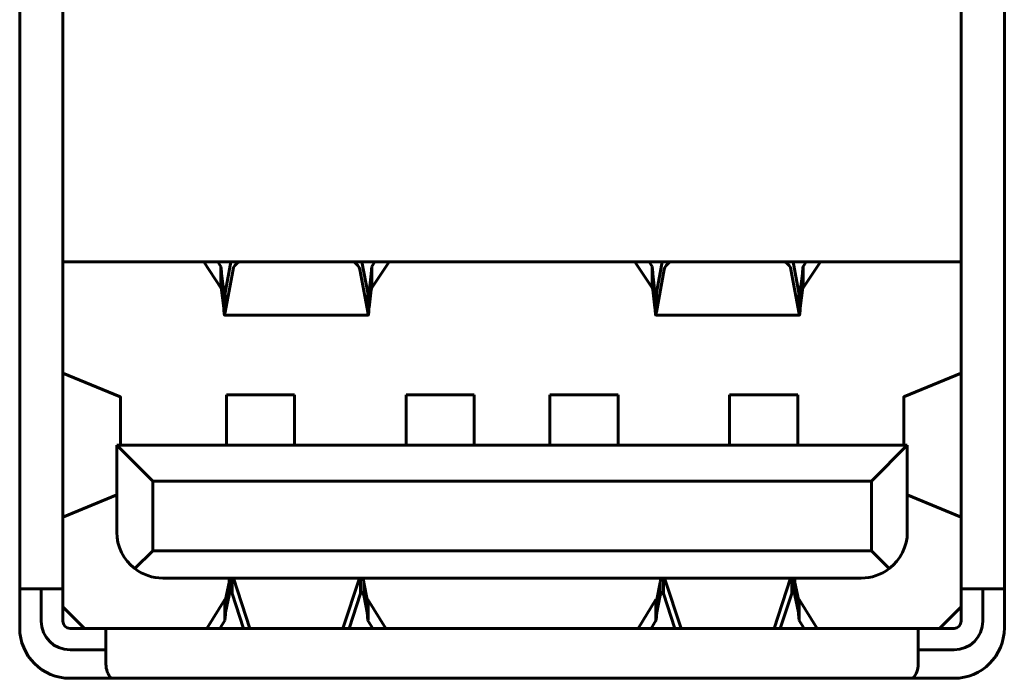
# Model space of a CAD drawing. Header units: millimetres. Extents: x -112 to 98, y -171 to 88.
# Tile 21 of 129: x -56 to -42, y -5 to 4. Entities that reach past the tile are written whole.
import ezdxf

# ---------------------------------------------------------------- set-up
doc = ezdxf.new("R2010")
doc.units = ezdxf.units.MM
doc.linetypes.add('K5LT32768', pattern=[0])

msp = doc.modelspace()

# ---------------------------------------------------------------- linework, layer by layer
at = {"color": 150, "linetype": 'K5LT32768', "lineweight": 60, "true_color": 0x0080ff}
for p, q in [((-56.113, -4.735), (-56.113, 8.685)), ((-56.113, -4.735), (-56.113, 8.685)), ((-42.413, 8.685), (-42.413, -4.735)), ((-42.413, 8.685), (-42.413, -4.735)), ((-55.513, 8.31), (-55.513, 3.706)), ((-55.513, 8.31), (-55.513, 3.706)), ((-43.013, 3.706), (-43.013, 8.31)), ((-43.013, 3.706), (-43.013, 8.31)), ((-55.513, 3.36), (-55.513, 3.706)), ((-55.513, 3.36), (-55.513, 3.706)), ((-43.013, 3.36), (-43.013, 3.706)), ((-43.013, 3.36), (-43.013, 3.706)), ((-55.513, 0.76), (-55.513, 3.36)), ((-55.513, 0.76), (-55.513, 3.36)), ((-43.013, 0.76), (-43.013, 3.36)), ((-43.013, 0.76), (-43.013, 3.36)), ((-55.513, 0.413), (-55.513, 0.76)), ((-55.513, 0.413), (-55.513, 0.76)), ((-43.013, 0.413), (-43.013, 0.76)), ((-43.013, 0.413), (-43.013, 0.76)), ((-55.513, 0.413), (-55.513, -4.19)), ((-55.513, 0.413), (-55.513, -4.19)), ((-43.013, -4.19), (-43.013, 0.413)), ((-43.013, -4.19), (-43.013, 0.413)), ((-43.013, 0.36), (-55.513, 0.36)), ((-43.013, 0.36), (-55.513, 0.36)), ((-53.553, 0.36), (-53.315, -0.001)), ((-53.553, 0.36), (-53.315, -0.001)), ((-53.356, 0.36), (-53.315, 0.297)), ((-53.356, 0.36), (-53.315, 0.297)), ((-53.315, -0.001), (-53.315, 0.297)), ((-53.315, -0.001), (-53.315, 0.297)), ((-53.255, -0.07), (-53.176, 0.36)), ((-53.255, -0.07), (-53.176, 0.36)), ((-51.351, 0.36), (-51.271, -0.07)), ((-51.351, 0.36), (-51.271, -0.07)), ((-51.212, -0.001), (-50.973, 0.36)), ((-51.212, 0.297), (-51.171, 0.36)), ((-51.212, -0.001), (-50.973, 0.36)), ((-51.212, 0.297), (-51.171, 0.36)), ((-51.212, -0.001), (-51.212, 0.297)), ((-51.212, -0.001), (-51.212, 0.297)), ((-47.553, 0.36), (-47.315, -0.001)), ((-47.553, 0.36), (-47.315, -0.001)), ((-47.356, 0.36), (-47.315, 0.297)), ((-47.356, 0.36), (-47.315, 0.297)), ((-47.315, -0.001), (-47.315, 0.297)), ((-47.315, -0.001), (-47.315, 0.297)), ((-47.255, -0.07), (-47.176, 0.36)), ((-47.255, -0.07), (-47.176, 0.36)), ((-45.351, 0.36), (-45.271, -0.07)), ((-45.351, 0.36), (-45.271, -0.07)), ((-45.212, 0.297), (-45.171, 0.36)), ((-45.212, -0.001), (-44.973, 0.36)), ((-45.212, 0.297), (-45.171, 0.36)), ((-45.212, -0.001), (-44.973, 0.36)), ((-45.212, -0.001), (-45.212, 0.297)), ((-45.212, -0.001), (-45.212, 0.297)), ((-53.305, 0.195), (-53.275, -0.054)), ((-53.305, 0.195), (-53.305, -0.027)), ((-53.305, 0.195), (-53.275, -0.054)), ((-53.305, 0.195), (-53.305, -0.027)), ((-53.255, -0.339), (-53.145, 0.257)), ((-53.255, -0.339), (-53.145, 0.257)), ((-51.382, 0.257), (-51.271, -0.339)), ((-51.382, 0.257), (-51.271, -0.339)), ((-51.252, -0.054), (-51.222, 0.195)), ((-51.252, -0.054), (-51.222, 0.195)), ((-51.222, 0.195), (-51.222, -0.027)), ((-51.222, 0.195), (-51.222, -0.027)), ((-47.305, 0.195), (-47.305, -0.027)), ((-47.305, 0.195), (-47.275, -0.054)), ((-47.305, 0.195), (-47.305, -0.027)), ((-47.305, 0.195), (-47.275, -0.054)), ((-47.255, -0.339), (-47.145, 0.257)), ((-47.255, -0.339), (-47.145, 0.257)), ((-45.382, 0.257), (-45.271, -0.339)), ((-45.382, 0.257), (-45.271, -0.339)), ((-45.252, -0.054), (-45.222, 0.195)), ((-45.252, -0.054), (-45.222, 0.195)), ((-45.222, 0.195), (-45.222, -0.027)), ((-45.222, 0.195), (-45.222, -0.027)), ((-53.305, -0.027), (-53.275, -0.276)), ((-53.305, -0.027), (-53.275, -0.276)), ((-53.275, -0.276), (-53.275, -0.054)), ((-53.275, -0.276), (-53.275, -0.054)), ((-53.255, -0.07), (-53.255, -0.339)), ((-53.255, -0.07), (-53.255, -0.339)), ((-51.271, -0.07), (-51.271, -0.339)), ((-51.271, -0.07), (-51.271, -0.339)), ((-51.252, -0.276), (-51.222, -0.027)), ((-51.252, -0.276), (-51.222, -0.027)), ((-51.252, -0.276), (-51.252, -0.054)), ((-51.252, -0.276), (-51.252, -0.054)), ((-47.305, -0.027), (-47.275, -0.276)), ((-47.305, -0.027), (-47.275, -0.276)), ((-47.275, -0.276), (-47.275, -0.054)), ((-47.275, -0.276), (-47.275, -0.054)), ((-47.255, -0.07), (-47.255, -0.339)), ((-47.255, -0.07), (-47.255, -0.339)), ((-45.271, -0.07), (-45.271, -0.339)), ((-45.271, -0.07), (-45.271, -0.339)), ((-45.252, -0.276), (-45.222, -0.027)), ((-45.252, -0.276), (-45.222, -0.027)), ((-45.252, -0.276), (-45.252, -0.054)), ((-45.252, -0.276), (-45.252, -0.054)), ((-53.263, -0.38), (-51.264, -0.38)), ((-53.263, -0.38), (-51.264, -0.38)), ((-47.263, -0.38), (-45.264, -0.38)), ((-47.263, -0.38), (-45.264, -0.38)), ((-55.513, -1.19), (-54.726, -1.513)), ((-55.513, -1.19), (-54.726, -1.513)), ((-43.013, -1.19), (-43.8, -1.513)), ((-43.013, -1.19), (-43.8, -1.513)), ((-52.288, -1.49), (-53.238, -1.49)), ((-53.238, -1.563), (-53.238, -1.49)), ((-52.288, -1.49), (-53.238, -1.49)), ((-53.238, -1.563), (-53.238, -1.49)), ((-52.288, -1.563), (-52.288, -1.49)), ((-52.288, -1.563), (-52.288, -1.49)), ((-49.788, -1.49), (-50.738, -1.49)), ((-50.738, -1.563), (-50.738, -1.49)), ((-49.788, -1.49), (-50.738, -1.49)), ((-50.738, -1.563), (-50.738, -1.49)), ((-49.788, -1.563), (-49.788, -1.49)), ((-49.788, -1.563), (-49.788, -1.49)), ((-48.738, -1.563), (-48.738, -1.49)), ((-47.788, -1.49), (-48.738, -1.49)), ((-48.738, -1.563), (-48.738, -1.49)), ((-47.788, -1.49), (-48.738, -1.49)), ((-47.788, -1.563), (-47.788, -1.49)), ((-47.788, -1.563), (-47.788, -1.49)), ((-45.288, -1.49), (-46.238, -1.49)), ((-46.238, -1.563), (-46.238, -1.49)), ((-45.288, -1.49), (-46.238, -1.49)), ((-46.238, -1.563), (-46.238, -1.49)), ((-45.288, -1.563), (-45.288, -1.49)), ((-45.288, -1.563), (-45.288, -1.49)), ((-54.713, -2.19), (-54.713, -1.519)), ((-54.713, -2.19), (-54.713, -1.519)), ((-53.238, -2.19), (-53.238, -1.563)), ((-53.238, -2.19), (-53.238, -1.563)), ((-52.288, -2.19), (-52.288, -1.563)), ((-52.288, -2.19), (-52.288, -1.563)), ((-50.738, -2.19), (-50.738, -1.563)), ((-50.738, -2.19), (-50.738, -1.563)), ((-49.788, -2.19), (-49.788, -1.563)), ((-49.788, -2.19), (-49.788, -1.563)), ((-48.738, -2.19), (-48.738, -1.563)), ((-48.738, -2.19), (-48.738, -1.563)), ((-47.788, -2.19), (-47.788, -1.563)), ((-47.788, -2.19), (-47.788, -1.563)), ((-46.238, -2.19), (-46.238, -1.563)), ((-46.238, -2.19), (-46.238, -1.563)), ((-45.288, -2.19), (-45.288, -1.563)), ((-45.288, -2.19), (-45.288, -1.563)), ((-43.813, -1.519), (-43.813, -2.19)), ((-43.813, -1.519), (-43.813, -2.19)), ((-54.763, -2.19), (-54.263, -2.69)), ((-43.763, -2.19), (-54.763, -2.19)), ((-54.763, -3.4), (-54.763, -2.19)), ((-54.763, -2.19), (-54.263, -2.69)), ((-43.763, -2.19), (-54.763, -2.19)), ((-54.763, -3.4), (-54.763, -2.19)), ((-44.263, -2.69), (-43.763, -2.19)), ((-44.263, -2.69), (-43.763, -2.19)), ((-43.763, -2.19), (-43.763, -3.4)), ((-43.763, -2.19), (-43.763, -3.4)), ((-54.263, -2.69), (-54.263, -3.66)), ((-44.263, -2.69), (-54.263, -2.69)), ((-54.263, -2.69), (-54.263, -3.66)), ((-44.263, -2.69), (-54.263, -2.69)), ((-44.263, -3.66), (-44.263, -2.69)), ((-44.263, -3.66), (-44.263, -2.69)), ((-54.763, -2.883), (-55.513, -3.19)), ((-54.763, -2.883), (-55.513, -3.19)), ((-43.763, -2.883), (-43.013, -3.19)), ((-43.763, -2.883), (-43.013, -3.19)), ((-54.512, -3.909), (-54.263, -3.66)), ((-54.512, -3.909), (-54.263, -3.66)), ((-54.263, -3.66), (-44.263, -3.66)), ((-54.263, -3.66), (-44.263, -3.66)), ((-44.015, -3.909), (-44.263, -3.66)), ((-44.015, -3.909), (-44.263, -3.66)), ((-54.123, -4.04), (-44.403, -4.04)), ((-54.123, -4.04), (-44.403, -4.04)), ((-53.201, -4.1), (-53.249, -4.34)), ((-53.201, -4.1), (-53.249, -4.34)), ((-53.201, -4.28), (-53.201, -4.1)), ((-53.201, -4.28), (-53.201, -4.1)), ((-53.156, -4.04), (-53.156, -4.253)), ((-53.156, -4.04), (-53.156, -4.253)), ((-53.14, -4.04), (-52.911, -4.74)), ((-53.14, -4.04), (-52.911, -4.74)), ((-51.615, -4.74), (-51.387, -4.04)), ((-51.615, -4.74), (-51.387, -4.04)), ((-51.371, -4.04), (-51.371, -4.253)), ((-51.371, -4.04), (-51.371, -4.253)), ((-51.277, -4.34), (-51.326, -4.1)), ((-51.326, -4.28), (-51.326, -4.1)), ((-51.277, -4.34), (-51.326, -4.1)), ((-51.326, -4.28), (-51.326, -4.1)), ((-47.201, -4.1), (-47.249, -4.34)), ((-47.201, -4.1), (-47.249, -4.34)), ((-47.201, -4.28), (-47.201, -4.1)), ((-47.201, -4.28), (-47.201, -4.1)), ((-47.156, -4.04), (-47.156, -4.253)), ((-47.156, -4.04), (-47.156, -4.253)), ((-47.14, -4.04), (-46.911, -4.74)), ((-47.14, -4.04), (-46.911, -4.74)), ((-45.615, -4.74), (-45.387, -4.04)), ((-45.615, -4.74), (-45.387, -4.04)), ((-45.371, -4.04), (-45.371, -4.253)), ((-45.371, -4.04), (-45.371, -4.253)), ((-45.326, -4.28), (-45.326, -4.1)), ((-45.277, -4.34), (-45.326, -4.1)), ((-45.326, -4.28), (-45.326, -4.1)), ((-45.277, -4.34), (-45.326, -4.1)), ((-56.113, -4.19), (-55.913, -4.19)), ((-56.113, -4.19), (-55.913, -4.19)), ((-55.913, -4.19), (-55.513, -4.19)), ((-55.913, -4.19), (-55.513, -4.19)), ((-55.813, -4.19), (-55.813, -4.64)), ((-55.813, -4.19), (-55.813, -4.64)), ((-55.513, -4.64), (-55.513, -4.19)), ((-55.513, -4.64), (-55.513, -4.19)), ((-43.013, -4.19), (-43.013, -4.64)), ((-43.013, -4.19), (-42.613, -4.19)), ((-43.013, -4.19), (-43.013, -4.64)), ((-43.013, -4.19), (-42.613, -4.19)), ((-42.713, -4.64), (-42.713, -4.19)), ((-42.713, -4.64), (-42.713, -4.19)), ((-42.613, -4.19), (-42.413, -4.19)), ((-42.613, -4.19), (-42.413, -4.19)), ((-53.509, -4.74), (-53.26, -4.34)), ((-53.509, -4.74), (-53.26, -4.34)), ((-53.26, -4.34), (-53.249, -4.34)), ((-53.26, -4.34), (-53.249, -4.34)), ((-53.201, -4.28), (-53.249, -4.52)), ((-53.201, -4.28), (-53.249, -4.52)), ((-53.249, -4.34), (-53.249, -4.52)), ((-53.249, -4.34), (-53.249, -4.52)), ((-53.156, -4.253), (-52.997, -4.74)), ((-53.156, -4.253), (-52.997, -4.74)), ((-51.53, -4.74), (-51.371, -4.253)), ((-51.53, -4.74), (-51.371, -4.253)), ((-51.277, -4.52), (-51.326, -4.28)), ((-51.277, -4.52), (-51.326, -4.28)), ((-51.277, -4.34), (-51.277, -4.52)), ((-51.267, -4.34), (-51.277, -4.34)), ((-51.277, -4.34), (-51.277, -4.52)), ((-51.267, -4.34), (-51.277, -4.34)), ((-51.267, -4.34), (-51.017, -4.74)), ((-51.267, -4.34), (-51.017, -4.74)), ((-47.509, -4.74), (-47.26, -4.34)), ((-47.509, -4.74), (-47.26, -4.34)), ((-47.26, -4.34), (-47.249, -4.34)), ((-47.26, -4.34), (-47.249, -4.34)), ((-47.201, -4.28), (-47.249, -4.52)), ((-47.201, -4.28), (-47.249, -4.52)), ((-47.249, -4.34), (-47.249, -4.52)), ((-47.249, -4.34), (-47.249, -4.52)), ((-47.156, -4.253), (-46.997, -4.74)), ((-47.156, -4.253), (-46.997, -4.74)), ((-45.53, -4.74), (-45.371, -4.253)), ((-45.53, -4.74), (-45.371, -4.253)), ((-45.277, -4.52), (-45.326, -4.28)), ((-45.277, -4.52), (-45.326, -4.28)), ((-45.277, -4.34), (-45.277, -4.52)), ((-45.267, -4.34), (-45.277, -4.34)), ((-45.277, -4.34), (-45.277, -4.52)), ((-45.267, -4.34), (-45.277, -4.34)), ((-45.267, -4.34), (-45.017, -4.74)), ((-45.267, -4.34), (-45.017, -4.74)), ((-55.513, -4.44), (-55.213, -4.74)), ((-55.513, -4.44), (-55.213, -4.74)), ((-43.313, -4.74), (-43.013, -4.44)), ((-43.313, -4.74), (-43.013, -4.44)), ((-53.328, -4.74), (-53.26, -4.63)), ((-53.328, -4.74), (-53.26, -4.63)), ((-51.267, -4.63), (-51.198, -4.74)), ((-51.267, -4.63), (-51.198, -4.74)), ((-47.328, -4.74), (-47.26, -4.63)), ((-47.328, -4.74), (-47.26, -4.63)), ((-45.267, -4.63), (-45.198, -4.74)), ((-45.267, -4.63), (-45.198, -4.74)), ((-54.913, -4.74), (-55.413, -4.74)), ((-54.913, -4.74), (-55.413, -4.74)), ((-54.913, -4.74), (-49.263, -4.74)), ((-54.913, -5.14), (-54.913, -4.74)), ((-54.913, -4.74), (-49.263, -4.74)), ((-54.913, -5.14), (-54.913, -4.74)), ((-49.263, -4.74), (-43.613, -4.74)), ((-49.263, -4.74), (-43.613, -4.74)), ((-43.613, -5.14), (-43.613, -4.74)), ((-43.113, -4.74), (-43.613, -4.74)), ((-43.613, -5.14), (-43.613, -4.74)), ((-43.113, -4.74), (-43.613, -4.74)), ((-55.413, -5.04), (-54.913, -5.04)), ((-55.413, -5.04), (-54.913, -5.04)), ((-43.613, -5.04), (-43.113, -5.04)), ((-43.613, -5.04), (-43.113, -5.04)), ((-54.913, -5.24), (-54.913, -5.14)), ((-54.913, -5.24), (-54.913, -5.14)), ((-43.613, -5.24), (-43.613, -5.14)), ((-43.613, -5.24), (-43.613, -5.14)), ((-43.113, -5.435), (-55.413, -5.435)), ((-43.113, -5.435), (-55.413, -5.435))]:
    msp.add_line(p, q, dxfattribs=at)
for centre, radius, start, end in [((-54.123, -3.4), 0.64, 180, 232.6189), ((-54.123, -3.4), 0.64, 180, 232.6189), ((-44.403, -3.4), 0.64, 307.3811, 0), ((-44.403, -3.4), 0.64, 307.3811, 0), ((-54.123, -3.4), 0.64, 232.6189, 270), ((-54.123, -3.4), 0.64, 232.6189, 270), ((-44.403, -3.4), 0.64, 270, 307.3811), ((-44.403, -3.4), 0.64, 270, 307.3811), ((-55.413, -4.64), 0.4, 180, 270), ((-55.413, -4.64), 0.4, 180, 270), ((-55.413, -4.64), 0.1, 180, 270), ((-55.413, -4.64), 0.1, 180, 270), ((-43.113, -4.64), 0.1, 270, 0), ((-43.113, -4.64), 0.4, 270, 0), ((-43.113, -4.64), 0.1, 270, 0), ((-43.113, -4.64), 0.4, 270, 0), ((-55.413, -4.735), 0.7, 180, 270), ((-55.413, -4.735), 0.7, 180, 270), ((-43.113, -4.735), 0.7, 270, 0), ((-43.113, -4.735), 0.7, 270, 0), ((-54.613, -5.24), 0.3, 180, 220.5416), ((-54.613, -5.24), 0.3, 180, 220.5416), ((-43.913, -5.24), 0.3, 319.4584, 0), ((-43.913, -5.24), 0.3, 319.4584, 0)]:
    msp.add_arc(centre, radius, start, end, dxfattribs=at)
for centre, start_param, end_param in [((-52.647, 0.239), 5.704353, 6.201699), ((-52.647, 0.239), 5.704353, 6.201699), ((-51.88, 0.239), 3.223078, 3.720425), ((-51.88, 0.239), 3.223078, 3.720425), ((-46.647, 0.239), 5.704353, 6.201699), ((-46.647, 0.239), 5.704353, 6.201699), ((-45.88, 0.239), 3.223078, 3.720425), ((-45.88, 0.239), 3.223078, 3.720425)]:
    msp.add_ellipse(centre, major_axis=(-0.5, 0), ratio=0.441547, start_param=start_param, end_param=end_param, dxfattribs=at)
for points, knots in [([(-53.315, 0.297), (-53.314, 0.295), (-53.313, 0.291), (-53.312, 0.283), (-53.31, 0.269), (-53.308, 0.249), (-53.306, 0.223), (-53.305, 0.205), (-53.305, 0.195)], [0, 0, 0, 0, 0.135198, 0.280237, 0.435598, 0.634458, 0.822573, 1, 1, 1, 1]), ([(-53.315, 0.297), (-53.314, 0.295), (-53.313, 0.291), (-53.312, 0.283), (-53.31, 0.269), (-53.308, 0.249), (-53.306, 0.223), (-53.305, 0.205), (-53.305, 0.195)], [0, 0, 0, 0, 0.135198, 0.280237, 0.435598, 0.634458, 0.822573, 1, 1, 1, 1]), ([(-51.212, 0.297), (-51.213, 0.294), (-51.214, 0.288), (-51.216, 0.273), (-51.218, 0.252), (-51.22, 0.226), (-51.221, 0.206), (-51.222, 0.195)], [0, 0, 0, 0, 0.203576, 0.407577, 0.609687, 0.807134, 1, 1, 1, 1]), ([(-51.212, 0.297), (-51.213, 0.294), (-51.214, 0.288), (-51.216, 0.273), (-51.218, 0.252), (-51.22, 0.226), (-51.221, 0.206), (-51.222, 0.195)], [0, 0, 0, 0, 0.203576, 0.407577, 0.609687, 0.807134, 1, 1, 1, 1]), ([(-47.315, 0.297), (-47.314, 0.295), (-47.313, 0.291), (-47.312, 0.283), (-47.31, 0.269), (-47.308, 0.249), (-47.306, 0.223), (-47.305, 0.205), (-47.305, 0.195)], [0, 0, 0, 0, 0.135198, 0.280237, 0.435598, 0.634458, 0.822573, 1, 1, 1, 1]), ([(-47.315, 0.297), (-47.314, 0.295), (-47.313, 0.291), (-47.312, 0.283), (-47.31, 0.269), (-47.308, 0.249), (-47.306, 0.223), (-47.305, 0.205), (-47.305, 0.195)], [0, 0, 0, 0, 0.135198, 0.280237, 0.435598, 0.634458, 0.822573, 1, 1, 1, 1]), ([(-45.212, 0.297), (-45.213, 0.295), (-45.214, 0.291), (-45.215, 0.283), (-45.217, 0.269), (-45.218, 0.249), (-45.22, 0.223), (-45.221, 0.205), (-45.222, 0.195)], [0, 0, 0, 0, 0.135198, 0.280237, 0.435598, 0.634458, 0.822573, 1, 1, 1, 1]), ([(-45.212, 0.297), (-45.213, 0.295), (-45.214, 0.291), (-45.215, 0.283), (-45.217, 0.269), (-45.218, 0.249), (-45.22, 0.223), (-45.221, 0.205), (-45.222, 0.195)], [0, 0, 0, 0, 0.135198, 0.280237, 0.435598, 0.634458, 0.822573, 1, 1, 1, 1]), ([(-53.305, -0.027), (-53.305, -0.024), (-53.307, -0.018), (-53.309, -0.01), (-53.312, -0.004), (-53.314, -0.002), (-53.315, -0.001)], [0, 0, 0, 0, 0.204539, 0.452019, 0.717171, 1, 1, 1, 1]), ([(-53.305, -0.027), (-53.305, -0.024), (-53.307, -0.018), (-53.309, -0.01), (-53.312, -0.004), (-53.314, -0.002), (-53.315, -0.001)], [0, 0, 0, 0, 0.204539, 0.452019, 0.717171, 1, 1, 1, 1]), ([(-53.275, -0.054), (-53.274, -0.057), (-53.272, -0.063), (-53.27, -0.072), (-53.266, -0.079), (-53.264, -0.08), (-53.263, -0.08)], [0, 0, 0, 0, 0.170003, 0.395278, 0.674405, 1, 1, 1, 1]), ([(-53.275, -0.054), (-53.274, -0.057), (-53.272, -0.063), (-53.27, -0.072), (-53.266, -0.079), (-53.264, -0.08), (-53.263, -0.08)], [0, 0, 0, 0, 0.170003, 0.395278, 0.674405, 1, 1, 1, 1]), ([(-53.263, -0.08), (-53.263, -0.08), (-53.261, -0.08), (-53.259, -0.079), (-53.257, -0.073), (-53.255, -0.07)], [0, 0, 0, 0, 0.002021, 0.509848, 1, 1, 1, 1]), ([(-53.263, -0.08), (-53.263, -0.08), (-53.261, -0.08), (-53.259, -0.079), (-53.257, -0.073), (-53.255, -0.07)], [0, 0, 0, 0, 0.002021, 0.509848, 1, 1, 1, 1]), ([(-51.271, -0.07), (-51.271, -0.072), (-51.269, -0.076), (-51.267, -0.08), (-51.265, -0.08), (-51.264, -0.08)], [0, 0, 0, 0, 0.275249, 0.639981, 1, 1, 1, 1]), ([(-51.271, -0.07), (-51.271, -0.072), (-51.269, -0.076), (-51.267, -0.08), (-51.265, -0.08), (-51.264, -0.08)], [0, 0, 0, 0, 0.275249, 0.639981, 1, 1, 1, 1]), ([(-51.264, -0.08), (-51.264, -0.08), (-51.262, -0.08), (-51.26, -0.077), (-51.256, -0.068), (-51.253, -0.059), (-51.252, -0.054)], [0, 0, 0, 0, 0.056662, 0.382969, 0.696943, 1, 1, 1, 1]), ([(-51.264, -0.08), (-51.264, -0.08), (-51.262, -0.08), (-51.26, -0.077), (-51.256, -0.068), (-51.253, -0.059), (-51.252, -0.054)], [0, 0, 0, 0, 0.056662, 0.382969, 0.696943, 1, 1, 1, 1]), ([(-51.212, -0.001), (-51.213, -0.002), (-51.214, -0.003), (-51.217, -0.008), (-51.219, -0.016), (-51.221, -0.023), (-51.222, -0.027)], [0, 0, 0, 0, 0.204539, 0.452019, 0.717171, 1, 1, 1, 1]), ([(-51.212, -0.001), (-51.213, -0.002), (-51.214, -0.003), (-51.217, -0.008), (-51.219, -0.016), (-51.221, -0.023), (-51.222, -0.027)], [0, 0, 0, 0, 0.204539, 0.452019, 0.717171, 1, 1, 1, 1]), ([(-47.305, -0.027), (-47.305, -0.024), (-47.307, -0.018), (-47.309, -0.01), (-47.312, -0.004), (-47.314, -0.002), (-47.315, -0.001)], [0, 0, 0, 0, 0.204539, 0.452019, 0.717171, 1, 1, 1, 1]), ([(-47.305, -0.027), (-47.305, -0.024), (-47.307, -0.018), (-47.309, -0.01), (-47.312, -0.004), (-47.314, -0.002), (-47.315, -0.001)], [0, 0, 0, 0, 0.204539, 0.452019, 0.717171, 1, 1, 1, 1]), ([(-47.275, -0.054), (-47.274, -0.057), (-47.272, -0.063), (-47.27, -0.072), (-47.266, -0.079), (-47.264, -0.08), (-47.263, -0.08)], [0, 0, 0, 0, 0.170003, 0.395278, 0.674405, 1, 1, 1, 1]), ([(-47.275, -0.054), (-47.274, -0.057), (-47.272, -0.063), (-47.27, -0.072), (-47.266, -0.079), (-47.264, -0.08), (-47.263, -0.08)], [0, 0, 0, 0, 0.170003, 0.395278, 0.674405, 1, 1, 1, 1]), ([(-47.263, -0.08), (-47.263, -0.08), (-47.261, -0.08), (-47.259, -0.079), (-47.257, -0.073), (-47.255, -0.07)], [0, 0, 0, 0, 0.002021, 0.509848, 1, 1, 1, 1]), ([(-47.263, -0.08), (-47.263, -0.08), (-47.261, -0.08), (-47.259, -0.079), (-47.257, -0.073), (-47.255, -0.07)], [0, 0, 0, 0, 0.002021, 0.509848, 1, 1, 1, 1]), ([(-45.271, -0.07), (-45.271, -0.072), (-45.269, -0.076), (-45.267, -0.08), (-45.265, -0.08), (-45.264, -0.08)], [0, 0, 0, 0, 0.275249, 0.639981, 1, 1, 1, 1]), ([(-45.271, -0.07), (-45.271, -0.072), (-45.269, -0.076), (-45.267, -0.08), (-45.265, -0.08), (-45.264, -0.08)], [0, 0, 0, 0, 0.275249, 0.639981, 1, 1, 1, 1]), ([(-45.264, -0.08), (-45.264, -0.08), (-45.262, -0.08), (-45.26, -0.077), (-45.256, -0.068), (-45.253, -0.059), (-45.252, -0.054)], [0, 0, 0, 0, 0.056662, 0.382969, 0.696943, 1, 1, 1, 1]), ([(-45.264, -0.08), (-45.264, -0.08), (-45.262, -0.08), (-45.26, -0.077), (-45.256, -0.068), (-45.253, -0.059), (-45.252, -0.054)], [0, 0, 0, 0, 0.056662, 0.382969, 0.696943, 1, 1, 1, 1]), ([(-45.212, -0.001), (-45.213, -0.002), (-45.214, -0.003), (-45.217, -0.008), (-45.219, -0.016), (-45.221, -0.023), (-45.222, -0.027)], [0, 0, 0, 0, 0.204539, 0.452019, 0.717171, 1, 1, 1, 1]), ([(-45.212, -0.001), (-45.213, -0.002), (-45.214, -0.003), (-45.217, -0.008), (-45.219, -0.016), (-45.221, -0.023), (-45.222, -0.027)], [0, 0, 0, 0, 0.204539, 0.452019, 0.717171, 1, 1, 1, 1]), ([(-53.263, -0.38), (-53.263, -0.38), (-53.264, -0.38), (-53.265, -0.375), (-53.268, -0.362), (-53.27, -0.341), (-53.272, -0.311), (-53.274, -0.287), (-53.275, -0.276)], [0, 0, 0, 0, 0.0641, 0.232623, 0.401002, 0.62085, 0.820505, 1, 1, 1, 1]), ([(-53.263, -0.38), (-53.263, -0.38), (-53.264, -0.38), (-53.265, -0.375), (-53.268, -0.362), (-53.27, -0.341), (-53.272, -0.311), (-53.274, -0.287), (-53.275, -0.276)], [0, 0, 0, 0, 0.0641, 0.232623, 0.401002, 0.62085, 0.820505, 1, 1, 1, 1]), ([(-53.255, -0.339), (-53.256, -0.347), (-53.257, -0.36), (-53.259, -0.373), (-53.261, -0.379), (-53.262, -0.38), (-53.263, -0.38)], [0, 0, 0, 0, 0.278191, 0.555405, 0.830364, 1, 1, 1, 1]), ([(-53.255, -0.339), (-53.256, -0.347), (-53.257, -0.36), (-53.259, -0.373), (-53.261, -0.379), (-53.262, -0.38), (-53.263, -0.38)], [0, 0, 0, 0, 0.278191, 0.555405, 0.830364, 1, 1, 1, 1]), ([(-51.271, -0.339), (-51.271, -0.347), (-51.269, -0.36), (-51.267, -0.373), (-51.266, -0.379), (-51.264, -0.38), (-51.264, -0.38)], [0, 0, 0, 0, 0.274735, 0.549847, 0.825258, 1, 1, 1, 1]), ([(-51.271, -0.339), (-51.271, -0.347), (-51.269, -0.36), (-51.267, -0.373), (-51.266, -0.379), (-51.264, -0.38), (-51.264, -0.38)], [0, 0, 0, 0, 0.274735, 0.549847, 0.825258, 1, 1, 1, 1]), ([(-51.264, -0.38), (-51.264, -0.38), (-51.263, -0.38), (-51.261, -0.375), (-51.259, -0.359), (-51.256, -0.334), (-51.254, -0.306), (-51.253, -0.285), (-51.252, -0.276)], [0, 0, 0, 0, 0.062126, 0.249359, 0.465272, 0.672923, 0.854957, 1, 1, 1, 1]), ([(-51.264, -0.38), (-51.264, -0.38), (-51.263, -0.38), (-51.261, -0.375), (-51.259, -0.359), (-51.256, -0.334), (-51.254, -0.306), (-51.253, -0.285), (-51.252, -0.276)], [0, 0, 0, 0, 0.062126, 0.249359, 0.465272, 0.672923, 0.854957, 1, 1, 1, 1]), ([(-47.275, -0.276), (-47.274, -0.287), (-47.272, -0.308), (-47.27, -0.335), (-47.268, -0.355), (-47.266, -0.37), (-47.265, -0.379), (-47.263, -0.38), (-47.263, -0.38), (-47.263, -0.38)], [0, 0, 0, 0, 0.16956, 0.33954, 0.509938, 0.680329, 0.850218, 1, 1, 1, 1, 1]), ([(-47.275, -0.276), (-47.274, -0.287), (-47.272, -0.308), (-47.27, -0.335), (-47.268, -0.355), (-47.266, -0.37), (-47.265, -0.379), (-47.263, -0.38), (-47.263, -0.38), (-47.263, -0.38)], [0, 0, 0, 0, 0.16956, 0.33954, 0.509938, 0.680329, 0.850218, 1, 1, 1, 1, 1]), ([(-47.263, -0.38), (-47.263, -0.38), (-47.262, -0.38), (-47.26, -0.378), (-47.259, -0.368), (-47.257, -0.355), (-47.256, -0.344), (-47.255, -0.339)], [0, 0, 0, 0, 0.032619, 0.307164, 0.582275, 0.813101, 1, 1, 1, 1]), ([(-47.263, -0.38), (-47.263, -0.38), (-47.262, -0.38), (-47.26, -0.378), (-47.259, -0.368), (-47.257, -0.355), (-47.256, -0.344), (-47.255, -0.339)], [0, 0, 0, 0, 0.032619, 0.307164, 0.582275, 0.813101, 1, 1, 1, 1]), ([(-45.271, -0.339), (-45.271, -0.347), (-45.269, -0.36), (-45.267, -0.373), (-45.266, -0.379), (-45.264, -0.38), (-45.264, -0.38)], [0, 0, 0, 0, 0.278191, 0.555405, 0.830364, 1, 1, 1, 1]), ([(-45.271, -0.339), (-45.271, -0.347), (-45.269, -0.36), (-45.267, -0.373), (-45.266, -0.379), (-45.264, -0.38), (-45.264, -0.38)], [0, 0, 0, 0, 0.278191, 0.555405, 0.830364, 1, 1, 1, 1]), ([(-45.264, -0.38), (-45.264, -0.38), (-45.263, -0.38), (-45.261, -0.375), (-45.259, -0.362), (-45.257, -0.341), (-45.254, -0.311), (-45.253, -0.287), (-45.252, -0.276)], [0, 0, 0, 0, 0.0641, 0.232623, 0.401002, 0.62085, 0.820505, 1, 1, 1, 1]), ([(-45.264, -0.38), (-45.264, -0.38), (-45.263, -0.38), (-45.261, -0.375), (-45.259, -0.362), (-45.257, -0.341), (-45.254, -0.311), (-45.253, -0.287), (-45.252, -0.276)], [0, 0, 0, 0, 0.0641, 0.232623, 0.401002, 0.62085, 0.820505, 1, 1, 1, 1]), ([(-54.726, -1.513), (-54.722, -1.514), (-54.715, -1.516), (-54.713, -1.518), (-54.713, -1.519), (-54.713, -1.519)], [0, 0, 0, 0, 0.55396, 0.999999, 1, 1, 1, 1]), ([(-54.726, -1.513), (-54.722, -1.514), (-54.715, -1.516), (-54.713, -1.518), (-54.713, -1.519), (-54.713, -1.519)], [0, 0, 0, 0, 0.55396, 0.999999, 1, 1, 1, 1]), ([(-43.813, -1.519), (-43.813, -1.518), (-43.812, -1.517), (-43.807, -1.515), (-43.802, -1.513), (-43.8, -1.513)], [0, 0, 0, 0, 0.420975, 0.798075, 1, 1, 1, 1]), ([(-43.813, -1.519), (-43.813, -1.518), (-43.812, -1.517), (-43.807, -1.515), (-43.802, -1.513), (-43.8, -1.513)], [0, 0, 0, 0, 0.420975, 0.798075, 1, 1, 1, 1]), ([(-53.195, -4.04), (-53.195, -4.045), (-53.196, -4.054), (-53.198, -4.069), (-53.199, -4.084), (-53.2, -4.095), (-53.201, -4.1)], [0, 0, 0, 0, 0.249672, 0.5, 0.750323, 1, 1, 1, 1]), ([(-53.195, -4.04), (-53.195, -4.045), (-53.196, -4.054), (-53.198, -4.069), (-53.199, -4.084), (-53.2, -4.095), (-53.201, -4.1)], [0, 0, 0, 0, 0.249672, 0.5, 0.750323, 1, 1, 1, 1]), ([(-51.326, -4.1), (-51.326, -4.095), (-51.327, -4.084), (-51.329, -4.069), (-51.331, -4.054), (-51.332, -4.045), (-51.332, -4.04)], [0, 0, 0, 0, 0.249673, 0.5, 0.750323, 1, 1, 1, 1]), ([(-51.326, -4.1), (-51.326, -4.095), (-51.327, -4.084), (-51.329, -4.069), (-51.331, -4.054), (-51.332, -4.045), (-51.332, -4.04)], [0, 0, 0, 0, 0.249673, 0.5, 0.750323, 1, 1, 1, 1]), ([(-47.195, -4.04), (-47.195, -4.045), (-47.196, -4.054), (-47.198, -4.069), (-47.199, -4.084), (-47.2, -4.095), (-47.201, -4.1)], [0, 0, 0, 0, 0.249672, 0.5, 0.750323, 1, 1, 1, 1]), ([(-47.195, -4.04), (-47.195, -4.045), (-47.196, -4.054), (-47.198, -4.069), (-47.199, -4.084), (-47.2, -4.095), (-47.201, -4.1)], [0, 0, 0, 0, 0.249672, 0.5, 0.750323, 1, 1, 1, 1]), ([(-45.326, -4.1), (-45.326, -4.095), (-45.327, -4.084), (-45.329, -4.069), (-45.331, -4.054), (-45.332, -4.045), (-45.332, -4.04)], [0, 0, 0, 0, 0.249673, 0.5, 0.750323, 1, 1, 1, 1]), ([(-45.326, -4.1), (-45.326, -4.095), (-45.327, -4.084), (-45.329, -4.069), (-45.331, -4.054), (-45.332, -4.045), (-45.332, -4.04)], [0, 0, 0, 0, 0.249673, 0.5, 0.750323, 1, 1, 1, 1]), ([(-53.172, -4.24), (-53.174, -4.24), (-53.179, -4.242), (-53.187, -4.251), (-53.194, -4.264), (-53.199, -4.275), (-53.201, -4.28)], [0, 0, 0, 0, 0.249056, 0.508837, 0.759035, 1, 1, 1, 1]), ([(-53.172, -4.24), (-53.174, -4.24), (-53.179, -4.242), (-53.187, -4.251), (-53.194, -4.264), (-53.199, -4.275), (-53.201, -4.28)], [0, 0, 0, 0, 0.249056, 0.508837, 0.759035, 1, 1, 1, 1]), ([(-53.156, -4.253), (-53.157, -4.251), (-53.16, -4.247), (-53.165, -4.242), (-53.169, -4.24), (-53.172, -4.24), (-53.172, -4.24)], [0, 0, 0, 0, 0.245487, 0.569508, 0.96881, 1, 1, 1, 1]), ([(-53.156, -4.253), (-53.157, -4.251), (-53.16, -4.247), (-53.165, -4.242), (-53.169, -4.24), (-53.172, -4.24), (-53.172, -4.24)], [0, 0, 0, 0, 0.245487, 0.569508, 0.96881, 1, 1, 1, 1]), ([(-51.355, -4.24), (-51.356, -4.24), (-51.359, -4.241), (-51.364, -4.244), (-51.369, -4.25), (-51.371, -4.253)], [0, 0, 0, 0, 0.149187, 0.590872, 1, 1, 1, 1]), ([(-51.355, -4.24), (-51.356, -4.24), (-51.359, -4.241), (-51.364, -4.244), (-51.369, -4.25), (-51.371, -4.253)], [0, 0, 0, 0, 0.149187, 0.590872, 1, 1, 1, 1]), ([(-51.326, -4.28), (-51.327, -4.277), (-51.33, -4.27), (-51.335, -4.258), (-51.342, -4.248), (-51.349, -4.242), (-51.353, -4.24), (-51.355, -4.24)], [0, 0, 0, 0, 0.13646, 0.318448, 0.545984, 0.819041, 1, 1, 1, 1]), ([(-51.326, -4.28), (-51.327, -4.277), (-51.33, -4.27), (-51.335, -4.258), (-51.342, -4.248), (-51.349, -4.242), (-51.353, -4.24), (-51.355, -4.24)], [0, 0, 0, 0, 0.13646, 0.318448, 0.545984, 0.819041, 1, 1, 1, 1]), ([(-47.172, -4.24), (-47.174, -4.24), (-47.179, -4.242), (-47.187, -4.251), (-47.194, -4.264), (-47.199, -4.275), (-47.201, -4.28)], [0, 0, 0, 0, 0.2540701, 0.5155129, 0.7640343, 1, 1, 1, 1]), ([(-47.172, -4.24), (-47.174, -4.24), (-47.179, -4.242), (-47.187, -4.251), (-47.194, -4.264), (-47.199, -4.275), (-47.201, -4.28)], [0, 0, 0, 0, 0.2540701, 0.5155129, 0.7640343, 1, 1, 1, 1]), ([(-47.156, -4.253), (-47.157, -4.251), (-47.16, -4.247), (-47.165, -4.242), (-47.169, -4.24), (-47.172, -4.24), (-47.172, -4.24)], [0, 0, 0, 0, 0.244291, 0.569208, 0.973916, 1, 1, 1, 1]), ([(-47.156, -4.253), (-47.157, -4.251), (-47.16, -4.247), (-47.165, -4.242), (-47.169, -4.24), (-47.172, -4.24), (-47.172, -4.24)], [0, 0, 0, 0, 0.244291, 0.569208, 0.973916, 1, 1, 1, 1]), ([(-45.371, -4.253), (-45.37, -4.251), (-45.367, -4.247), (-45.362, -4.242), (-45.357, -4.24), (-45.355, -4.24), (-45.355, -4.24)], [0, 0, 0, 0, 0.245487, 0.569508, 0.96881, 1, 1, 1, 1]), ([(-45.371, -4.253), (-45.37, -4.251), (-45.367, -4.247), (-45.362, -4.242), (-45.357, -4.24), (-45.355, -4.24), (-45.355, -4.24)], [0, 0, 0, 0, 0.245487, 0.569508, 0.96881, 1, 1, 1, 1]), ([(-45.355, -4.24), (-45.352, -4.24), (-45.347, -4.242), (-45.34, -4.251), (-45.333, -4.264), (-45.328, -4.275), (-45.326, -4.28)], [0, 0, 0, 0, 0.249056, 0.508837, 0.759035, 1, 1, 1, 1]), ([(-45.355, -4.24), (-45.352, -4.24), (-45.347, -4.242), (-45.34, -4.251), (-45.333, -4.264), (-45.328, -4.275), (-45.326, -4.28)], [0, 0, 0, 0, 0.249056, 0.508837, 0.759035, 1, 1, 1, 1]), ([(-53.26, -4.63), (-53.26, -4.599), (-53.261, -4.567), (-53.261, -4.501), (-53.261, -4.465), (-53.26, -4.429), (-53.26, -4.428), (-53.26, -4.426), (-53.26, -4.424), (-53.26, -4.42), (-53.26, -4.417), (-53.26, -4.408), (-53.26, -4.402), (-53.26, -4.395), (-53.26, -4.393), (-53.26, -4.39), (-53.26, -4.389), (-53.26, -4.387), (-53.26, -4.386), (-53.26, -4.383), (-53.26, -4.381), (-53.26, -4.378), (-53.26, -4.376), (-53.26, -4.373), (-53.26, -4.372), (-53.26, -4.369), (-53.26, -4.368), (-53.26, -4.365), (-53.26, -4.363), (-53.26, -4.358), (-53.26, -4.356), (-53.26, -4.353), (-53.26, -4.352), (-53.26, -4.35), (-53.26, -4.349), (-53.26, -4.346), (-53.26, -4.343), (-53.26, -4.341), (-53.26, -4.341), (-53.26, -4.34)], [0, 0, 0, 0, 0.3331, 0.3331, 0.69403, 0.69403, 0.70403, 0.70403, 0.718997, 0.718997, 0.748932, 0.748932, 0.808803, 0.808803, 0.828579, 0.828579, 0.838579, 0.838579, 0.848579, 0.848579, 0.866751, 0.866751, 0.887159, 0.887159, 0.897702, 0.897702, 0.909251, 0.909251, 0.932347, 0.932347, 0.953975, 0.953975, 0.963975, 0.963975, 0.975111, 0.975111, 0.997381, 0.997381, 1, 1, 1, 1]), ([(-53.26, -4.63), (-53.26, -4.599), (-53.261, -4.567), (-53.261, -4.501), (-53.261, -4.465), (-53.26, -4.429), (-53.26, -4.428), (-53.26, -4.426), (-53.26, -4.424), (-53.26, -4.42), (-53.26, -4.417), (-53.26, -4.408), (-53.26, -4.402), (-53.26, -4.395), (-53.26, -4.393), (-53.26, -4.39), (-53.26, -4.389), (-53.26, -4.387), (-53.26, -4.386), (-53.26, -4.383), (-53.26, -4.381), (-53.26, -4.378), (-53.26, -4.376), (-53.26, -4.373), (-53.26, -4.372), (-53.26, -4.369), (-53.26, -4.368), (-53.26, -4.365), (-53.26, -4.363), (-53.26, -4.358), (-53.26, -4.356), (-53.26, -4.353), (-53.26, -4.352), (-53.26, -4.35), (-53.26, -4.349), (-53.26, -4.346), (-53.26, -4.343), (-53.26, -4.341), (-53.26, -4.341), (-53.26, -4.34)], [0, 0, 0, 0, 0.3331, 0.3331, 0.69403, 0.69403, 0.70403, 0.70403, 0.718997, 0.718997, 0.748932, 0.748932, 0.808803, 0.808803, 0.828579, 0.828579, 0.838579, 0.838579, 0.848579, 0.848579, 0.866751, 0.866751, 0.887159, 0.887159, 0.897702, 0.897702, 0.909251, 0.909251, 0.932347, 0.932347, 0.953975, 0.953975, 0.963975, 0.963975, 0.975111, 0.975111, 0.997381, 0.997381, 1, 1, 1, 1]), ([(-51.267, -4.63), (-51.267, -4.599), (-51.266, -4.567), (-51.266, -4.501), (-51.266, -4.465), (-51.266, -4.429), (-51.266, -4.428), (-51.266, -4.426), (-51.266, -4.424), (-51.266, -4.42), (-51.266, -4.417), (-51.267, -4.408), (-51.267, -4.402), (-51.267, -4.395), (-51.267, -4.393), (-51.267, -4.39), (-51.267, -4.389), (-51.267, -4.387), (-51.267, -4.386), (-51.267, -4.383), (-51.267, -4.381), (-51.267, -4.378), (-51.267, -4.376), (-51.267, -4.373), (-51.267, -4.372), (-51.267, -4.369), (-51.267, -4.368), (-51.267, -4.365), (-51.267, -4.363), (-51.267, -4.358), (-51.267, -4.356), (-51.267, -4.353), (-51.267, -4.352), (-51.267, -4.35), (-51.267, -4.349), (-51.267, -4.346), (-51.267, -4.343), (-51.267, -4.341), (-51.267, -4.341), (-51.267, -4.34)], [0, 0, 0, 0, 0.3331, 0.3331, 0.69403, 0.69403, 0.70403, 0.70403, 0.718997, 0.718997, 0.748932, 0.748932, 0.808802, 0.808802, 0.828579, 0.828579, 0.838579, 0.838579, 0.848579, 0.848579, 0.866751, 0.866751, 0.887159, 0.887159, 0.897702, 0.897702, 0.909251, 0.909251, 0.932347, 0.932347, 0.953975, 0.953975, 0.963975, 0.963975, 0.97511, 0.97511, 0.997381, 0.997381, 1, 1, 1, 1]), ([(-51.267, -4.63), (-51.267, -4.599), (-51.266, -4.567), (-51.266, -4.501), (-51.266, -4.465), (-51.266, -4.429), (-51.266, -4.428), (-51.266, -4.426), (-51.266, -4.424), (-51.266, -4.42), (-51.266, -4.417), (-51.267, -4.408), (-51.267, -4.402), (-51.267, -4.395), (-51.267, -4.393), (-51.267, -4.39), (-51.267, -4.389), (-51.267, -4.387), (-51.267, -4.386), (-51.267, -4.383), (-51.267, -4.381), (-51.267, -4.378), (-51.267, -4.376), (-51.267, -4.373), (-51.267, -4.372), (-51.267, -4.369), (-51.267, -4.368), (-51.267, -4.365), (-51.267, -4.363), (-51.267, -4.358), (-51.267, -4.356), (-51.267, -4.353), (-51.267, -4.352), (-51.267, -4.35), (-51.267, -4.349), (-51.267, -4.346), (-51.267, -4.343), (-51.267, -4.341), (-51.267, -4.341), (-51.267, -4.34)], [0, 0, 0, 0, 0.3331, 0.3331, 0.69403, 0.69403, 0.70403, 0.70403, 0.718997, 0.718997, 0.748932, 0.748932, 0.808802, 0.808802, 0.828579, 0.828579, 0.838579, 0.838579, 0.848579, 0.848579, 0.866751, 0.866751, 0.887159, 0.887159, 0.897702, 0.897702, 0.909251, 0.909251, 0.932347, 0.932347, 0.953975, 0.953975, 0.963975, 0.963975, 0.97511, 0.97511, 0.997381, 0.997381, 1, 1, 1, 1]), ([(-47.26, -4.63), (-47.26, -4.599), (-47.261, -4.567), (-47.261, -4.501), (-47.261, -4.465), (-47.26, -4.429), (-47.26, -4.428), (-47.26, -4.426), (-47.26, -4.424), (-47.26, -4.42), (-47.26, -4.417), (-47.26, -4.408), (-47.26, -4.402), (-47.26, -4.395), (-47.26, -4.393), (-47.26, -4.39), (-47.26, -4.389), (-47.26, -4.387), (-47.26, -4.386), (-47.26, -4.383), (-47.26, -4.381), (-47.26, -4.378), (-47.26, -4.376), (-47.26, -4.373), (-47.26, -4.371), (-47.26, -4.369), (-47.26, -4.368), (-47.26, -4.365), (-47.26, -4.363), (-47.26, -4.358), (-47.26, -4.356), (-47.26, -4.353), (-47.26, -4.352), (-47.26, -4.35), (-47.26, -4.349), (-47.26, -4.346), (-47.26, -4.343), (-47.26, -4.341), (-47.26, -4.341), (-47.26, -4.34)], [0, 0, 0, 0, 0.333159, 0.333159, 0.694006, 0.694006, 0.704006, 0.704006, 0.718974, 0.718974, 0.748909, 0.748909, 0.808779, 0.808779, 0.82864, 0.82864, 0.83864, 0.83864, 0.84864, 0.84864, 0.866812, 0.866812, 0.887217, 0.887217, 0.897752, 0.897752, 0.909292, 0.909292, 0.932373, 0.932373, 0.95403, 0.95403, 0.96403, 0.96403, 0.975165, 0.975165, 0.997434, 0.997434, 1, 1, 1, 1]), ([(-47.26, -4.63), (-47.26, -4.599), (-47.261, -4.567), (-47.261, -4.501), (-47.261, -4.465), (-47.26, -4.429), (-47.26, -4.428), (-47.26, -4.426), (-47.26, -4.424), (-47.26, -4.42), (-47.26, -4.417), (-47.26, -4.408), (-47.26, -4.402), (-47.26, -4.395), (-47.26, -4.393), (-47.26, -4.39), (-47.26, -4.389), (-47.26, -4.387), (-47.26, -4.386), (-47.26, -4.383), (-47.26, -4.381), (-47.26, -4.378), (-47.26, -4.376), (-47.26, -4.373), (-47.26, -4.371), (-47.26, -4.369), (-47.26, -4.368), (-47.26, -4.365), (-47.26, -4.363), (-47.26, -4.358), (-47.26, -4.356), (-47.26, -4.353), (-47.26, -4.352), (-47.26, -4.35), (-47.26, -4.349), (-47.26, -4.346), (-47.26, -4.343), (-47.26, -4.341), (-47.26, -4.341), (-47.26, -4.34)], [0, 0, 0, 0, 0.333159, 0.333159, 0.694006, 0.694006, 0.704006, 0.704006, 0.718974, 0.718974, 0.748909, 0.748909, 0.808779, 0.808779, 0.82864, 0.82864, 0.83864, 0.83864, 0.84864, 0.84864, 0.866812, 0.866812, 0.887217, 0.887217, 0.897752, 0.897752, 0.909292, 0.909292, 0.932373, 0.932373, 0.95403, 0.95403, 0.96403, 0.96403, 0.975165, 0.975165, 0.997434, 0.997434, 1, 1, 1, 1]), ([(-45.267, -4.63), (-45.267, -4.599), (-45.266, -4.567), (-45.266, -4.501), (-45.266, -4.465), (-45.266, -4.429), (-45.266, -4.428), (-45.266, -4.426), (-45.266, -4.424), (-45.266, -4.42), (-45.266, -4.417), (-45.267, -4.408), (-45.267, -4.402), (-45.267, -4.395), (-45.267, -4.393), (-45.267, -4.39), (-45.267, -4.389), (-45.267, -4.387), (-45.267, -4.386), (-45.267, -4.383), (-45.267, -4.381), (-45.267, -4.378), (-45.267, -4.376), (-45.267, -4.373), (-45.267, -4.372), (-45.267, -4.369), (-45.267, -4.368), (-45.267, -4.365), (-45.267, -4.363), (-45.267, -4.358), (-45.267, -4.356), (-45.267, -4.353), (-45.267, -4.352), (-45.267, -4.35), (-45.267, -4.349), (-45.267, -4.346), (-45.267, -4.343), (-45.267, -4.341), (-45.267, -4.341), (-45.267, -4.34)], [0, 0, 0, 0, 0.3331, 0.3331, 0.694029, 0.694029, 0.704029, 0.704029, 0.718997, 0.718997, 0.748932, 0.748932, 0.808802, 0.808802, 0.828579, 0.828579, 0.838579, 0.838579, 0.848579, 0.848579, 0.866751, 0.866751, 0.887159, 0.887159, 0.897702, 0.897702, 0.90925, 0.90925, 0.932347, 0.932347, 0.953975, 0.953975, 0.963975, 0.963975, 0.97511, 0.97511, 0.99738, 0.99738, 1, 1, 1, 1]), ([(-45.267, -4.63), (-45.267, -4.599), (-45.266, -4.567), (-45.266, -4.501), (-45.266, -4.465), (-45.266, -4.429), (-45.266, -4.428), (-45.266, -4.426), (-45.266, -4.424), (-45.266, -4.42), (-45.266, -4.417), (-45.267, -4.408), (-45.267, -4.402), (-45.267, -4.395), (-45.267, -4.393), (-45.267, -4.39), (-45.267, -4.389), (-45.267, -4.387), (-45.267, -4.386), (-45.267, -4.383), (-45.267, -4.381), (-45.267, -4.378), (-45.267, -4.376), (-45.267, -4.373), (-45.267, -4.372), (-45.267, -4.369), (-45.267, -4.368), (-45.267, -4.365), (-45.267, -4.363), (-45.267, -4.358), (-45.267, -4.356), (-45.267, -4.353), (-45.267, -4.352), (-45.267, -4.35), (-45.267, -4.349), (-45.267, -4.346), (-45.267, -4.343), (-45.267, -4.341), (-45.267, -4.341), (-45.267, -4.34)], [0, 0, 0, 0, 0.3331, 0.3331, 0.694029, 0.694029, 0.704029, 0.704029, 0.718997, 0.718997, 0.748932, 0.748932, 0.808802, 0.808802, 0.828579, 0.828579, 0.838579, 0.838579, 0.848579, 0.848579, 0.866751, 0.866751, 0.887159, 0.887159, 0.897702, 0.897702, 0.90925, 0.90925, 0.932347, 0.932347, 0.953975, 0.953975, 0.963975, 0.963975, 0.97511, 0.97511, 0.99738, 0.99738, 1, 1, 1, 1]), ([(-53.26, -4.63), (-53.259, -4.627), (-53.258, -4.619), (-53.256, -4.603), (-53.254, -4.582), (-53.252, -4.559), (-53.25, -4.538), (-53.25, -4.526), (-53.249, -4.52)], [0, 0, 0, 0, 0.188296, 0.377019, 0.56617, 0.755313, 0.899924, 1, 1, 1, 1]), ([(-53.26, -4.63), (-53.259, -4.627), (-53.258, -4.619), (-53.256, -4.603), (-53.254, -4.582), (-53.252, -4.559), (-53.25, -4.538), (-53.25, -4.526), (-53.249, -4.52)], [0, 0, 0, 0, 0.188296, 0.377019, 0.56617, 0.755313, 0.899924, 1, 1, 1, 1]), ([(-51.277, -4.52), (-51.277, -4.53), (-51.276, -4.55), (-51.274, -4.575), (-51.272, -4.597), (-51.27, -4.613), (-51.268, -4.624), (-51.268, -4.629), (-51.267, -4.63)], [0, 0, 0, 0, 0.188296, 0.377019, 0.56617, 0.755313, 0.899924, 1, 1, 1, 1]), ([(-51.277, -4.52), (-51.277, -4.53), (-51.276, -4.55), (-51.274, -4.575), (-51.272, -4.597), (-51.27, -4.613), (-51.268, -4.624), (-51.268, -4.629), (-51.267, -4.63)], [0, 0, 0, 0, 0.188296, 0.377019, 0.56617, 0.755313, 0.899924, 1, 1, 1, 1]), ([(-47.26, -4.63), (-47.259, -4.627), (-47.258, -4.619), (-47.256, -4.603), (-47.254, -4.582), (-47.252, -4.559), (-47.25, -4.538), (-47.25, -4.526), (-47.249, -4.52)], [0, 0, 0, 0, 0.1883, 0.377027, 0.566181, 0.755328, 0.899936, 1, 1, 1, 1]), ([(-47.26, -4.63), (-47.259, -4.627), (-47.258, -4.619), (-47.256, -4.603), (-47.254, -4.582), (-47.252, -4.559), (-47.25, -4.538), (-47.25, -4.526), (-47.249, -4.52)], [0, 0, 0, 0, 0.1883, 0.377027, 0.566181, 0.755328, 0.899936, 1, 1, 1, 1]), ([(-45.277, -4.52), (-45.277, -4.528), (-45.276, -4.542), (-45.275, -4.56), (-45.274, -4.573), (-45.273, -4.583), (-45.272, -4.593), (-45.271, -4.602), (-45.27, -4.609), (-45.27, -4.616), (-45.269, -4.621), (-45.268, -4.626), (-45.267, -4.629), (-45.267, -4.63)], [0, 0, 0, 0, 0.153182, 0.274723, 0.363521, 0.451162, 0.535619, 0.617826, 0.696916, 0.774923, 0.85096, 0.925967, 1, 1, 1, 1]), ([(-45.277, -4.52), (-45.277, -4.528), (-45.276, -4.542), (-45.275, -4.56), (-45.274, -4.573), (-45.273, -4.583), (-45.272, -4.593), (-45.271, -4.602), (-45.27, -4.609), (-45.27, -4.616), (-45.269, -4.621), (-45.268, -4.626), (-45.267, -4.629), (-45.267, -4.63)], [0, 0, 0, 0, 0.153182, 0.274723, 0.363521, 0.451162, 0.535619, 0.617826, 0.696916, 0.774923, 0.85096, 0.925967, 1, 1, 1, 1])]:
    msp.add_open_spline(points, degree=3, knots=knots, dxfattribs=at)

doc.saveas('drawing.dxf')
